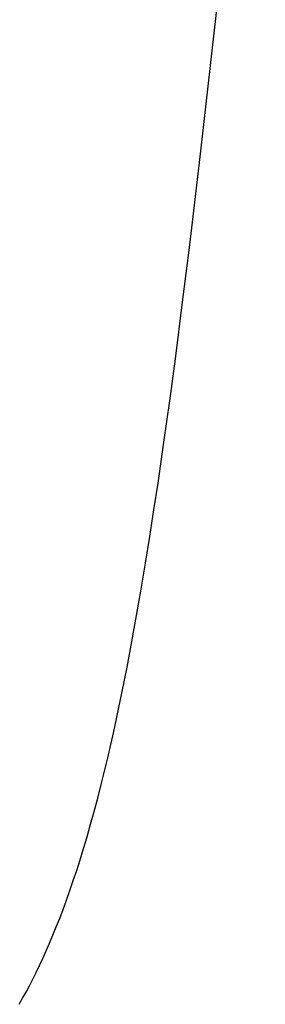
# Model space of a CAD drawing. Header units: inches. Extents: x 0 to 283, y 0 to 183.
# Tile 84 of 116: x 159.5791 to 159.5953, y 93.1368 to 93.2021. Entities that reach past the tile are written whole.
import ezdxf

# ---------------------------------------------------------------- set-up
doc = ezdxf.new("R2010")
doc.units = ezdxf.units.IN
doc.header["$LTSCALE"] = 15.583333
doc.header["$MEASUREMENT"] = 0
doc.linetypes.add('HIDDEN', pattern=[0.2, 0.1, -0.1])
doc.layers.add('DEFAULT_2', color=8, linetype='HIDDEN')

msp = doc.modelspace()

# ---------------------------------------------------------------- linework, layer by layer
at = {"layer": 'DEFAULT_2', "color": 8, "linetype": 'HIDDEN'}
for p, q in [((159.591023, 93.192986), (159.595335, 93.2312)), ((159.59033, 93.18716), (159.591023, 93.192986)), ((159.589857, 93.183345), (159.59033, 93.18716)), ((159.589373, 93.179589), (159.589857, 93.183345)), ((159.589001, 93.176812), (159.589373, 93.179589)), ((159.588619, 93.17407), (159.589001, 93.176812)), ((159.588227, 93.171365), (159.588619, 93.17407)), ((159.587958, 93.169582), (159.588227, 93.171365)), ((159.587683, 93.167815), (159.587958, 93.169582)), ((159.5874, 93.166063), (159.587683, 93.167815)), ((159.587109, 93.164322), (159.5874, 93.166063)), ((159.586808, 93.16259), (159.587109, 93.164322)), ((159.586495, 93.160867), (159.586808, 93.16259))]:
    msp.add_line(p, q, dxfattribs=at)
msp.add_lwpolyline([(159.579031, 93.136814), (159.579254, 93.137211), (159.579477, 93.137618), (159.579699, 93.138038), (159.579921, 93.138471), (159.580143, 93.138917), (159.580366, 93.139379), (159.580588, 93.139855), (159.58081, 93.140348), (159.581034, 93.140859), (159.581257, 93.141388), (159.581482, 93.141939), (159.581708, 93.142512), (159.581935, 93.143106), (159.582161, 93.143722), (159.582387, 93.144356), (159.582612, 93.145013), (159.582837, 93.145693), (159.583063, 93.146401), (159.583292, 93.147143), (159.583523, 93.147921), (159.583758, 93.148744), (159.583994, 93.1496), (159.584229, 93.150484), (159.584459, 93.15138), (159.584679, 93.15227), (159.584891, 93.153154), (159.585092, 93.154025), (159.585286, 93.154887), (159.585473, 93.155743), (159.585654, 93.156596), (159.58583, 93.157447), (159.586002, 93.158298), (159.58617, 93.159152), (159.586495, 93.160867)], dxfattribs=at)

doc.saveas('drawing.dxf')
